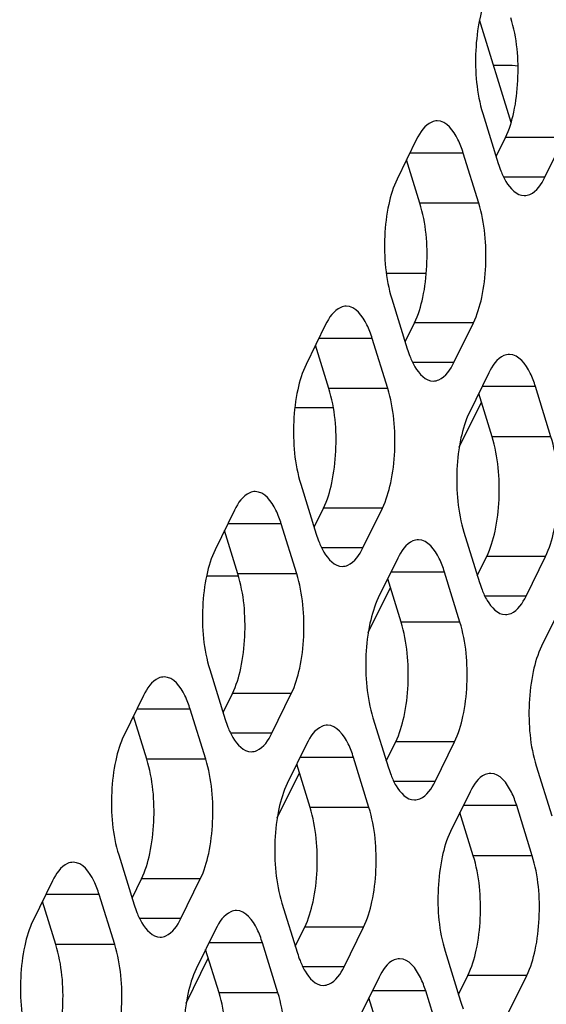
# Model space of a CAD drawing. Header units: millimetres. Extents: x 0 to 420, y 0 to 297.
# Tile 70 of 180: x 202.67 to 206.37, y 83.21 to 90.14. Entities that reach past the tile are written whole.
import ezdxf

# ---------------------------------------------------------------- set-up
doc = ezdxf.new("R2010")
doc.units = ezdxf.units.MM
doc.header["$LTSCALE"] = 23.1
doc.layers.get('0').update_dxf_attribs({"linetype": 'CONTINUOUS'})
doc.layers.add('ASSI', color=7, linetype='CONTINUOUS')

msp = doc.modelspace()

# ---------------------------------------------------------------- linework, layer by layer
at = {"color": 7, "linetype": 'CONTINUOUS'}
for p, q in [((205.24759, 88.357471), (205.528997, 88.357471)), ((205.760828, 87.1316), (205.916418, 87.44866)), ((204.603571, 87.410137), (204.873805, 87.410137)), ((204.202194, 86.223057), (203.981818, 86.223057)), ((205.12024, 85.826219), (205.275831, 86.143279)), ((204.479652, 84.520838), (204.635243, 84.837898)), ((203.839064, 83.215457), (203.994655, 83.532517))]:
    msp.add_line(p, q, dxfattribs=at)
at = {"layer": 'ASSI', "color": 7, "linetype": 'CONTINUOUS'}
for p, q in [((206.126428, 89.418879), (205.903688, 90.139665)), ((206.091967, 89.819621), (206.002589, 89.819621)), ((205.926186, 89.482228), (206.035116, 89.129731)), ((206.020202, 89.177992), (206.086172, 89.312425)), ((206.363381, 89.032701), (206.50065, 89.312425)), ((205.460652, 89.299534), (205.323383, 89.019809)), ((205.897847, 88.850007), (205.788917, 89.202504)), ((205.48337, 88.850007), (205.389354, 89.154242)), ((205.285598, 88.176847), (205.394528, 87.82435)), ((204.820064, 87.994153), (204.682795, 87.714428)), ((205.379614, 87.872611), (205.445584, 88.007044)), ((205.722793, 87.72732), (205.860062, 88.007044)), ((205.257259, 87.544626), (205.148329, 87.897123)), ((204.842782, 87.544626), (204.748766, 87.848862)), ((205.968991, 87.654547), (205.831723, 87.374823)), ((205.991709, 87.20502), (205.897693, 87.509256)), ((206.406186, 87.20502), (206.297256, 87.557517)), ((204.64501, 86.871466), (204.75394, 86.518969)), ((204.179476, 86.688772), (204.042208, 86.409048)), ((204.739026, 86.56723), (204.804996, 86.701664)), ((205.082205, 86.421939), (205.219474, 86.701664)), ((204.202194, 86.239245), (204.108178, 86.543481)), ((204.616671, 86.239245), (204.507741, 86.591742)), ((205.793937, 86.531861), (205.902867, 86.179364)), ((205.328404, 86.349166), (205.191135, 86.069442)), ((205.887953, 86.227625), (205.953923, 86.362058)), ((206.231132, 86.082333), (206.368401, 86.362058)), ((205.351121, 85.899639), (205.257105, 86.203875)), ((205.765598, 85.899639), (205.656668, 86.252136)), ((206.477331, 86.009561), (206.340062, 85.729836)), ((204.004422, 85.566085), (204.113352, 85.213588)), ((203.538888, 85.383391), (203.40162, 85.103667)), ((204.098438, 85.26185), (204.164408, 85.396283)), ((204.441617, 85.116558), (204.578886, 85.396283)), ((203.976083, 84.933864), (203.867153, 85.286361)), ((203.561606, 84.933864), (203.46759, 85.2381)), ((205.153349, 85.22648), (205.262279, 84.873983)), ((204.687816, 85.043785), (204.550547, 84.764061)), ((205.247365, 84.922244), (205.313336, 85.056677)), ((205.590544, 84.776953), (205.727813, 85.056677)), ((205.12501, 84.594258), (205.016081, 84.946755)), ((204.710533, 84.594258), (204.616517, 84.898494)), ((206.302277, 84.886874), (206.411206, 84.534377)), ((205.836743, 84.70418), (205.699474, 84.424455)), ((206.273938, 84.254653), (206.165008, 84.60715)), ((205.85946, 84.254653), (205.765444, 84.558888)), ((203.363834, 84.260704), (203.472764, 83.908207)), ((202.898301, 84.07801), (202.761032, 83.798286)), ((203.45785, 83.956469), (203.52382, 84.090902)), ((203.801029, 83.811177), (203.938298, 84.090902)), ((203.335495, 83.628483), (203.226565, 83.98098)), ((202.921018, 83.628483), (202.827002, 83.932719)), ((204.512761, 83.921099), (204.621691, 83.568602)), ((204.047228, 83.738405), (203.909959, 83.45868)), ((204.606777, 83.616863), (204.672748, 83.751296)), ((204.949956, 83.471572), (205.087225, 83.751296)), ((204.484422, 83.288877), (204.375493, 83.641374)), ((204.069945, 83.288877), (203.975929, 83.593113)), ((205.661689, 83.581493), (205.770619, 83.228996)), ((205.196155, 83.398799), (205.058886, 83.119075)), ((205.755705, 83.277257), (205.821675, 83.411691)), ((206.098883, 83.131966), (206.236152, 83.411691)), ((205.63335, 82.949272), (205.52442, 83.301769)), ((205.218872, 82.949272), (205.124856, 83.253508))]:
    msp.add_line(p, q, dxfattribs=at)
at = {"layer": 'ASSI', "color": 9, "linetype": 'CONTINUOUS'}
for p, q in [((206.50065, 89.312425), (206.086172, 89.312425)), ((205.788917, 89.202504), (205.413037, 89.202504)), ((206.363381, 89.032701), (206.073243, 89.032701)), ((205.897847, 88.850007), (205.48337, 88.850007)), ((205.860062, 88.007044), (205.445584, 88.007044)), ((205.148329, 87.897123), (204.772449, 87.897123)), ((205.722793, 87.72732), (205.432655, 87.72732)), ((205.257259, 87.544626), (204.842782, 87.544626)), ((206.297256, 87.557517), (205.921376, 87.557517)), ((206.406186, 87.20502), (205.991709, 87.20502)), ((205.219474, 86.701664), (204.804996, 86.701664)), ((204.507741, 86.591742), (204.131861, 86.591742)), ((205.082205, 86.421939), (204.792067, 86.421939)), ((206.368401, 86.362058), (205.953923, 86.362058)), ((204.616671, 86.239245), (204.202194, 86.239245)), ((205.656668, 86.252136), (205.280788, 86.252136)), ((206.231132, 86.082333), (205.940994, 86.082333)), ((205.765598, 85.899639), (205.351121, 85.899639)), ((204.578886, 85.396283), (204.164408, 85.396283)), ((203.867153, 85.286361), (203.491273, 85.286361)), ((204.441617, 85.116558), (204.151479, 85.116558)), ((205.727813, 85.056677), (205.313336, 85.056677)), ((205.016081, 84.946755), (204.6402, 84.946755)), ((203.976083, 84.933864), (203.561606, 84.933864)), ((205.590544, 84.776953), (205.300406, 84.776953)), ((205.12501, 84.594258), (204.710533, 84.594258)), ((206.165008, 84.60715), (205.789127, 84.60715)), ((206.273938, 84.254653), (205.85946, 84.254653)), ((203.938298, 84.090902), (203.52382, 84.090902)), ((203.226565, 83.98098), (202.850685, 83.98098)), ((203.801029, 83.811177), (203.510891, 83.811177)), ((205.087225, 83.751296), (204.672748, 83.751296)), ((203.335495, 83.628483), (202.921018, 83.628483)), ((204.375493, 83.641374), (203.999612, 83.641374)), ((204.949956, 83.471572), (204.659818, 83.471572)), ((206.236152, 83.411691), (205.821675, 83.411691)), ((204.484422, 83.288877), (204.069945, 83.288877)), ((205.52442, 83.301769), (205.148539, 83.301769))]:
    msp.add_line(p, q, dxfattribs=at)
at = {"layer": 'ASSI', "color": 7, "linetype": 'CONTINUOUS'}
for centre, radius, start, end in [((206.091049, 89.134164), 0.685458, 83.0446676, 89.9233073), ((206.754362, 89.350935), 0.752494, 197.0952528, 201.3642162), ((206.113774, 88.045554), 0.752494, 197.0952528, 201.3642162), ((205.473186, 86.740173), 0.752494, 197.0952528, 201.3642162), ((206.622114, 86.400567), 0.752494, 197.0952528, 201.3642162), ((204.832598, 85.434792), 0.752494, 197.0952528, 201.3642162), ((205.981526, 85.095187), 0.752494, 197.0952528, 201.3642162), ((204.192011, 84.129411), 0.752494, 197.0952528, 201.3642162), ((205.340938, 83.789806), 0.752494, 197.0952528, 201.3642162), ((206.489865, 83.4502), 0.752494, 197.0952528, 201.3642162)]:
    msp.add_arc(centre, radius, start, end, dxfattribs=at)
for points, knots in [([(205.963971, 90.32519), (205.936361, 90.268927), (205.896408, 90.135488), (205.863745, 89.851833), (205.882461, 89.623724), (205.926186, 89.482228)], [0, 0, 0, 0, 0.21941541, 0.48151876, 1, 1, 1, 1]), ([(206.086172, 89.312425), (206.113782, 89.368689), (206.153736, 89.502127), (206.186399, 89.785782), (206.167683, 90.013892), (206.123957, 90.155388)], [0, 0, 0, 0, 0.21941541, 0.48151876, 1, 1, 1, 1]), ([(205.605789, 89.429529), (205.5925, 89.429528), (205.52504, 89.413066), (205.484353, 89.347831), (205.460652, 89.299534)], [0, 0, 0, 0, 0.19807466, 1, 1, 1, 1]), ([(205.788917, 89.202504), (205.778843, 89.235104), (205.746982, 89.324032), (205.671332, 89.429534), (205.605789, 89.429529)], [0, 0, 0, 0, 0.34235998, 1, 1, 1, 1]), ([(206.053577, 89.076805), (206.063578, 89.051343), (206.095451, 88.979471), (206.16375, 88.902702), (206.218244, 88.902706)], [0, 0, 0, 0, 0.33421878, 1, 1, 1, 1]), ([(206.218244, 88.902706), (206.231533, 88.902707), (206.298993, 88.919169), (206.33968, 88.984403), (206.363381, 89.032701)], [0, 0, 0, 0, 0.19807466, 1, 1, 1, 1]), ([(205.323383, 89.019809), (205.295773, 88.963546), (205.25582, 88.830107), (205.223157, 88.546452), (205.241873, 88.318343), (205.285598, 88.176847)], [0, 0, 0, 0, 0.21941541, 0.48151876, 1, 1, 1, 1]), ([(205.445584, 88.007044), (205.473194, 88.063308), (205.513148, 88.196746), (205.545811, 88.480401), (205.527095, 88.708511), (205.48337, 88.850007)], [0, 0, 0, 0, 0.21941541, 0.48151876, 1, 1, 1, 1]), ([(205.860062, 88.007044), (205.887672, 88.063308), (205.927625, 88.196746), (205.960288, 88.480401), (205.941572, 88.708511), (205.897847, 88.850007)], [0, 0, 0, 0, 0.21941541, 0.48151876, 1, 1, 1, 1]), ([(204.965201, 88.124148), (204.951912, 88.124147), (204.884452, 88.107685), (204.843765, 88.042451), (204.820064, 87.994153)], [0, 0, 0, 0, 0.19807466, 1, 1, 1, 1]), ([(205.148329, 87.897123), (205.138255, 87.929723), (205.106395, 88.018651), (205.030744, 88.124153), (204.965201, 88.124148)], [0, 0, 0, 0, 0.34235998, 1, 1, 1, 1]), ([(206.114128, 87.784542), (206.10084, 87.784541), (206.033379, 87.768079), (205.992692, 87.702845), (205.968991, 87.654547)], [0, 0, 0, 0, 0.19807466, 1, 1, 1, 1]), ([(206.297256, 87.557517), (206.287182, 87.590117), (206.255322, 87.679046), (206.179671, 87.784547), (206.114128, 87.784542)], [0, 0, 0, 0, 0.34235998, 1, 1, 1, 1]), ([(204.682795, 87.714428), (204.655185, 87.658165), (204.615232, 87.524727), (204.582569, 87.241072), (204.601285, 87.012962), (204.64501, 86.871466)], [0, 0, 0, 0, 0.21941541, 0.48151876, 1, 1, 1, 1]), ([(205.412989, 87.771424), (205.42299, 87.745962), (205.454863, 87.67409), (205.523163, 87.597321), (205.577656, 87.597325)], [0, 0, 0, 0, 0.33421878, 1, 1, 1, 1]), ([(205.577656, 87.597325), (205.590945, 87.597326), (205.658405, 87.613788), (205.699092, 87.679022), (205.722793, 87.72732)], [0, 0, 0, 0, 0.19807466, 1, 1, 1, 1]), ([(204.804996, 86.701664), (204.832607, 86.757927), (204.87256, 86.891365), (204.905223, 87.17502), (204.886507, 87.40313), (204.842782, 87.544626)], [0, 0, 0, 0, 0.21941541, 0.48151876, 1, 1, 1, 1]), ([(205.219474, 86.701664), (205.247084, 86.757927), (205.287037, 86.891365), (205.3197, 87.17502), (205.300984, 87.40313), (205.257259, 87.544626)], [0, 0, 0, 0, 0.21941541, 0.48151876, 1, 1, 1, 1]), ([(205.831723, 87.374823), (205.804112, 87.318559), (205.764159, 87.185121), (205.731496, 86.901466), (205.750212, 86.673356), (205.793937, 86.531861)], [0, 0, 0, 0, 0.21941541, 0.48151876, 1, 1, 1, 1]), ([(205.953923, 86.362058), (205.981534, 86.418322), (206.021487, 86.55176), (206.05415, 86.835415), (206.035434, 87.063525), (205.991709, 87.20502)], [0, 0, 0, 0, 0.21941541, 0.48151876, 1, 1, 1, 1]), ([(206.368401, 86.362058), (206.396011, 86.418322), (206.435965, 86.55176), (206.468627, 86.835415), (206.449912, 87.063525), (206.406186, 87.20502)], [0, 0, 0, 0, 0.21941541, 0.48151876, 1, 1, 1, 1]), ([(204.324613, 86.818767), (204.311325, 86.818766), (204.243864, 86.802304), (204.203177, 86.73707), (204.179476, 86.688772)], [0, 0, 0, 0, 0.19807466, 1, 1, 1, 1]), ([(204.507741, 86.591742), (204.497667, 86.624342), (204.465807, 86.71327), (204.390156, 86.818772), (204.324613, 86.818767)], [0, 0, 0, 0, 0.34235998, 1, 1, 1, 1]), ([(204.772402, 86.466043), (204.782402, 86.440581), (204.814275, 86.368709), (204.882575, 86.29194), (204.937068, 86.291944)], [0, 0, 0, 0, 0.33421878, 1, 1, 1, 1]), ([(205.47354, 86.479162), (205.460252, 86.479161), (205.392791, 86.462698), (205.352105, 86.397464), (205.328404, 86.349166)], [0, 0, 0, 0, 0.19807466, 1, 1, 1, 1]), ([(205.656668, 86.252136), (205.646594, 86.284736), (205.614734, 86.373665), (205.539083, 86.479166), (205.47354, 86.479162)], [0, 0, 0, 0, 0.34235998, 1, 1, 1, 1]), ([(204.042208, 86.409048), (204.014597, 86.352784), (203.974644, 86.219346), (203.941981, 85.935691), (203.960697, 85.707581), (204.004422, 85.566085)], [0, 0, 0, 0, 0.21941541, 0.48151876, 1, 1, 1, 1]), ([(204.937068, 86.291944), (204.950357, 86.291945), (205.017817, 86.308407), (205.058504, 86.373641), (205.082205, 86.421939)], [0, 0, 0, 0, 0.19807466, 1, 1, 1, 1]), ([(204.164408, 85.396283), (204.192019, 85.452546), (204.231972, 85.585985), (204.264635, 85.86964), (204.245919, 86.097749), (204.202194, 86.239245)], [0, 0, 0, 0, 0.21941541, 0.48151876, 1, 1, 1, 1]), ([(204.578886, 85.396283), (204.606496, 85.452546), (204.64645, 85.585985), (204.679112, 85.86964), (204.660397, 86.097749), (204.616671, 86.239245)], [0, 0, 0, 0, 0.21941541, 0.48151876, 1, 1, 1, 1]), ([(205.921329, 86.126438), (205.931329, 86.100976), (205.963203, 86.029103), (206.031502, 85.952334), (206.085995, 85.952338)], [0, 0, 0, 0, 0.33421878, 1, 1, 1, 1]), ([(205.191135, 86.069442), (205.163524, 86.013178), (205.123571, 85.87974), (205.090908, 85.596085), (205.109624, 85.367975), (205.153349, 85.22648)], [0, 0, 0, 0, 0.21941541, 0.48151876, 1, 1, 1, 1]), ([(206.085995, 85.952338), (206.099284, 85.952339), (206.166745, 85.968802), (206.207431, 86.034036), (206.231132, 86.082333)], [0, 0, 0, 0, 0.19807466, 1, 1, 1, 1]), ([(205.313336, 85.056677), (205.340946, 85.112941), (205.380899, 85.246379), (205.413562, 85.530034), (205.394846, 85.758144), (205.351121, 85.899639)], [0, 0, 0, 0, 0.21941541, 0.48151876, 1, 1, 1, 1]), ([(205.727813, 85.056677), (205.755423, 85.112941), (205.795377, 85.246379), (205.82804, 85.530034), (205.809324, 85.758144), (205.765598, 85.899639)], [0, 0, 0, 0, 0.21941541, 0.48151876, 1, 1, 1, 1]), ([(206.340062, 85.729836), (206.312452, 85.673573), (206.272498, 85.540134), (206.239835, 85.256479), (206.258551, 85.02837), (206.302277, 84.886874)], [0, 0, 0, 0, 0.21941541, 0.48151876, 1, 1, 1, 1]), ([(203.684025, 85.513386), (203.670737, 85.513385), (203.603276, 85.496923), (203.562589, 85.431689), (203.538888, 85.383391)], [0, 0, 0, 0, 0.19807466, 1, 1, 1, 1]), ([(203.867153, 85.286361), (203.857079, 85.318961), (203.825219, 85.40789), (203.749568, 85.513391), (203.684025, 85.513386)], [0, 0, 0, 0, 0.34235998, 1, 1, 1, 1]), ([(204.131814, 85.160662), (204.141814, 85.1352), (204.173688, 85.063328), (204.241987, 84.986559), (204.29648, 84.986563)], [0, 0, 0, 0, 0.33421878, 1, 1, 1, 1]), ([(204.832952, 85.173781), (204.819664, 85.17378), (204.752203, 85.157317), (204.711517, 85.092083), (204.687816, 85.043785)], [0, 0, 0, 0, 0.19807466, 1, 1, 1, 1]), ([(205.016081, 84.946755), (205.006006, 84.979355), (204.974146, 85.068284), (204.898496, 85.173785), (204.832952, 85.173781)], [0, 0, 0, 0, 0.34235998, 1, 1, 1, 1]), ([(203.40162, 85.103667), (203.374009, 85.047403), (203.334056, 84.913965), (203.301393, 84.63031), (203.320109, 84.4022), (203.363834, 84.260704)], [0, 0, 0, 0, 0.21941541, 0.48151876, 1, 1, 1, 1]), ([(204.29648, 84.986563), (204.309769, 84.986564), (204.377229, 85.003026), (204.417916, 85.068261), (204.441617, 85.116558)], [0, 0, 0, 0, 0.19807466, 1, 1, 1, 1]), ([(203.52382, 84.090902), (203.551431, 84.147165), (203.591384, 84.280604), (203.624047, 84.564259), (203.605331, 84.792368), (203.561606, 84.933864)], [0, 0, 0, 0, 0.21941541, 0.48151876, 1, 1, 1, 1]), ([(203.938298, 84.090902), (203.965908, 84.147165), (204.005862, 84.280604), (204.038524, 84.564259), (204.019809, 84.792368), (203.976083, 84.933864)], [0, 0, 0, 0, 0.21941541, 0.48151876, 1, 1, 1, 1]), ([(205.280741, 84.821057), (205.290741, 84.795595), (205.322615, 84.723722), (205.390914, 84.646954), (205.445408, 84.646957)], [0, 0, 0, 0, 0.33421878, 1, 1, 1, 1]), ([(205.981879, 84.834175), (205.968591, 84.834174), (205.90113, 84.817712), (205.860444, 84.752477), (205.836743, 84.70418)], [0, 0, 0, 0, 0.19807466, 1, 1, 1, 1]), ([(206.165008, 84.60715), (206.154934, 84.63975), (206.123073, 84.728678), (206.047423, 84.83418), (205.981879, 84.834175)], [0, 0, 0, 0, 0.34235998, 1, 1, 1, 1]), ([(204.550547, 84.764061), (204.522937, 84.707797), (204.482983, 84.574359), (204.45032, 84.290704), (204.469036, 84.062594), (204.512761, 83.921099)], [0, 0, 0, 0, 0.21941541, 0.48151876, 1, 1, 1, 1]), ([(205.445408, 84.646957), (205.458696, 84.646958), (205.526157, 84.663421), (205.566843, 84.728655), (205.590544, 84.776953)], [0, 0, 0, 0, 0.19807466, 1, 1, 1, 1]), ([(204.672748, 83.751296), (204.700358, 83.80756), (204.740311, 83.940998), (204.772974, 84.224653), (204.754258, 84.452763), (204.710533, 84.594258)], [0, 0, 0, 0, 0.21941541, 0.48151876, 1, 1, 1, 1]), ([(205.087225, 83.751296), (205.114835, 83.80756), (205.154789, 83.940998), (205.187452, 84.224653), (205.168736, 84.452763), (205.12501, 84.594258)], [0, 0, 0, 0, 0.21941541, 0.48151876, 1, 1, 1, 1]), ([(205.699474, 84.424455), (205.671864, 84.368192), (205.63191, 84.234754), (205.599247, 83.951099), (205.617963, 83.722989), (205.661689, 83.581493)], [0, 0, 0, 0, 0.21941541, 0.48151876, 1, 1, 1, 1]), ([(205.821675, 83.411691), (205.849285, 83.467954), (205.889239, 83.601392), (205.921901, 83.885047), (205.903186, 84.113157), (205.85946, 84.254653)], [0, 0, 0, 0, 0.21941541, 0.48151876, 1, 1, 1, 1]), ([(206.236152, 83.411691), (206.263763, 83.467954), (206.303716, 83.601392), (206.336379, 83.885047), (206.317663, 84.113157), (206.273938, 84.254653)], [0, 0, 0, 0, 0.21941541, 0.48151876, 1, 1, 1, 1]), ([(203.043437, 84.208005), (203.030149, 84.208004), (202.962688, 84.191542), (202.922002, 84.126308), (202.898301, 84.07801)], [0, 0, 0, 0, 0.19807466, 1, 1, 1, 1]), ([(203.226565, 83.98098), (203.216491, 84.01358), (203.184631, 84.102509), (203.10898, 84.20801), (203.043437, 84.208005)], [0, 0, 0, 0, 0.34235998, 1, 1, 1, 1]), ([(203.491226, 83.855281), (203.501226, 83.829819), (203.5331, 83.757947), (203.601399, 83.681178), (203.655892, 83.681182)], [0, 0, 0, 0, 0.33421878, 1, 1, 1, 1]), ([(204.192364, 83.8684), (204.179076, 83.868399), (204.111615, 83.851936), (204.070929, 83.786702), (204.047228, 83.738405)], [0, 0, 0, 0, 0.19807466, 1, 1, 1, 1]), ([(204.375493, 83.641374), (204.365418, 83.673974), (204.333558, 83.762903), (204.257908, 83.868404), (204.192364, 83.8684)], [0, 0, 0, 0, 0.34235998, 1, 1, 1, 1]), ([(202.761032, 83.798286), (202.733421, 83.742022), (202.693468, 83.608584), (202.660805, 83.324929), (202.679521, 83.096819), (202.723246, 82.955324)], [0, 0, 0, 0, 0.21941541, 0.48151876, 1, 1, 1, 1]), ([(203.655892, 83.681182), (203.669181, 83.681183), (203.736642, 83.697646), (203.777328, 83.76288), (203.801029, 83.811177)], [0, 0, 0, 0, 0.19807466, 1, 1, 1, 1]), ([(202.883233, 82.785521), (202.910843, 82.841785), (202.950796, 82.975223), (202.983459, 83.258878), (202.964743, 83.486987), (202.921018, 83.628483)], [0, 0, 0, 0, 0.21941541, 0.48151876, 1, 1, 1, 1]), ([(203.29771, 82.785521), (203.32532, 82.841785), (203.365274, 82.975223), (203.397937, 83.258878), (203.379221, 83.486987), (203.335495, 83.628483)], [0, 0, 0, 0, 0.21941541, 0.48151876, 1, 1, 1, 1]), ([(204.640153, 83.515676), (204.650153, 83.490214), (204.682027, 83.418342), (204.750326, 83.341573), (204.80482, 83.341577)], [0, 0, 0, 0, 0.33421878, 1, 1, 1, 1]), ([(205.341292, 83.528794), (205.328003, 83.528793), (205.260542, 83.512331), (205.219856, 83.447097), (205.196155, 83.398799)], [0, 0, 0, 0, 0.19807466, 1, 1, 1, 1]), ([(205.52442, 83.301769), (205.514346, 83.334369), (205.482485, 83.423297), (205.406835, 83.528799), (205.341292, 83.528794)], [0, 0, 0, 0, 0.34235998, 1, 1, 1, 1]), ([(203.909959, 83.45868), (203.882349, 83.402416), (203.842395, 83.268978), (203.809732, 82.985323), (203.828448, 82.757214), (203.872174, 82.615718)], [0, 0, 0, 0, 0.21941541, 0.48151876, 1, 1, 1, 1]), ([(204.80482, 83.341577), (204.818108, 83.341577), (204.885569, 83.35804), (204.926255, 83.423274), (204.949956, 83.471572)], [0, 0, 0, 0, 0.19807466, 1, 1, 1, 1]), ([(204.03216, 82.445915), (204.05977, 82.502179), (204.099723, 82.635617), (204.132386, 82.919272), (204.11367, 83.147382), (204.069945, 83.288877)], [0, 0, 0, 0, 0.21941541, 0.48151876, 1, 1, 1, 1]), ([(204.446637, 82.445915), (204.474247, 82.502179), (204.514201, 82.635617), (204.546864, 82.919272), (204.528148, 83.147382), (204.484422, 83.288877)], [0, 0, 0, 0, 0.21941541, 0.48151876, 1, 1, 1, 1])]:
    msp.add_open_spline(points, degree=3, knots=knots, dxfattribs=at)

doc.saveas('drawing.dxf')
